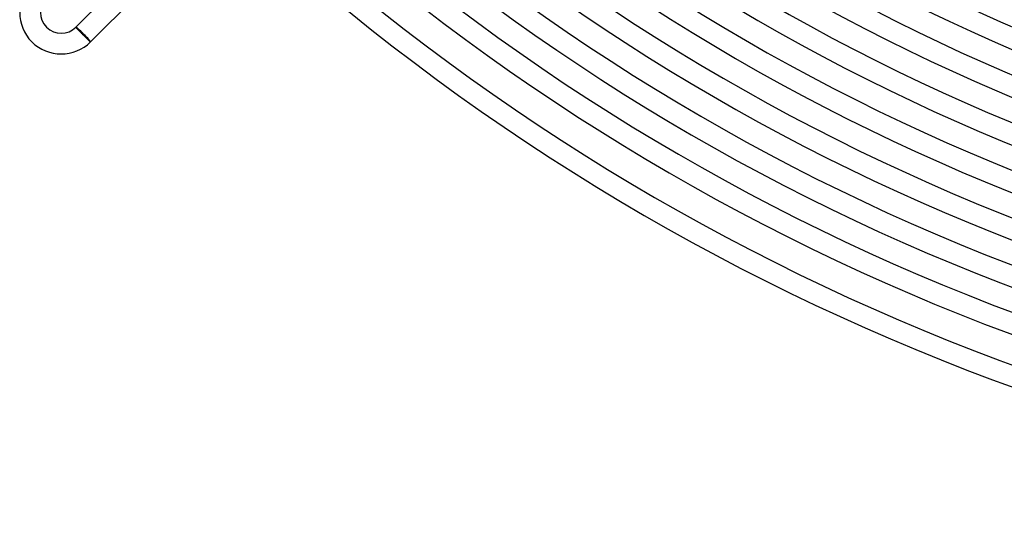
# Model space of a CAD drawing. Header units: millimetres. Extents: x -485 to 485, y -485 to 485.
# Tile 2 of 110: x -341 to -151, y -440 to -343. Entities that reach past the tile are written whole.
import ezdxf

# ---------------------------------------------------------------- set-up
doc = ezdxf.new("R2010")
doc.units = ezdxf.units.MM
doc.layers.add('HIDDEN', color=7, linetype='Continuous')
doc.layers.add('THICK', color=7, linetype='Continuous')

msp = doc.modelspace()

# ---------------------------------------------------------------- linework, layer by layer
at = {"layer": 'HIDDEN'}
for p, q in [((-330.22, -344.36), (-330.22, -344.36)), ((-330.22, -344.36), (-330.22, -344.37)), ((-330.22, -344.37), (-330.21, -344.38)), ((-330.21, -344.38), (-330.2, -344.39)), ((-330.2, -344.39), (-330.19, -344.41)), ((-330.19, -344.41), (-330.17, -344.43)), ((-330.17, -344.43), (-330.16, -344.45)), ((-330.16, -344.45), (-330.14, -344.47)), ((-330.14, -344.47), (-330.11, -344.5)), ((-330.11, -344.5), (-330.09, -344.53)), ((-330.09, -344.53), (-330.06, -344.56)), ((-330.06, -344.56), (-330.03, -344.59)), ((-330.03, -344.59), (-329.99, -344.63)), ((-329.99, -344.63), (-329.96, -344.67)), ((-329.96, -344.67), (-329.92, -344.71)), ((-329.92, -344.71), (-329.87, -344.76)), ((-329.87, -344.76), (-329.83, -344.8)), ((-329.83, -344.8), (-329.79, -344.85)), ((-329.79, -344.85), (-329.74, -344.9)), ((-329.74, -344.9), (-329.69, -344.95)), ((-329.69, -344.95), (-329.64, -345.01)), ((-329.64, -345.01), (-329.58, -345.06)), ((-329.58, -345.06), (-329.53, -345.12)), ((-329.53, -345.12), (-329.47, -345.18)), ((-329.47, -345.18), (-329.41, -345.24)), ((-329.41, -345.24), (-329.35, -345.3)), ((-329.35, -345.3), (-329.29, -345.36)), ((-329.29, -345.36), (-329.23, -345.43)), ((-329.23, -345.43), (-329.17, -345.49)), ((-329.17, -345.49), (-329.1, -345.55)), ((-329.1, -345.55), (-329.04, -345.62)), ((-329.04, -345.62), (-328.98, -345.68)), ((-328.98, -345.68), (-328.91, -345.75)), ((-328.91, -345.75), (-328.85, -345.82)), ((-328.85, -345.82), (-328.78, -345.88)), ((-328.78, -345.88), (-328.71, -345.95)), ((-328.71, -345.95), (-328.64, -346.02)), ((-328.64, -346.02), (-328.58, -346.08)), ((-328.58, -346.08), (-328.51, -346.15)), ((-328.51, -346.15), (-328.45, -346.21)), ((-328.45, -346.21), (-328.38, -346.28)), ((-328.38, -346.28), (-328.32, -346.34)), ((-328.32, -346.34), (-328.26, -346.4)), ((-328.26, -346.4), (-328.19, -346.46)), ((-328.19, -346.46), (-328.13, -346.52)), ((-328.13, -346.52), (-328.08, -346.57)), ((-328.08, -346.57), (-328.02, -346.63)), ((-328.02, -346.63), (-327.96, -346.68)), ((-327.96, -346.68), (-327.91, -346.73)), ((-327.91, -346.73), (-327.86, -346.78)), ((-327.86, -346.78), (-327.81, -346.83)), ((-327.81, -346.83), (-327.76, -346.87)), ((-327.76, -346.87), (-327.72, -346.91)), ((-327.72, -346.91), (-327.68, -346.95)), ((-327.68, -346.95), (-327.64, -346.99)), ((-327.64, -346.99), (-327.6, -347.02)), ((-327.6, -347.02), (-327.57, -347.05)), ((-327.57, -347.05), (-327.54, -347.08)), ((-327.54, -347.08), (-327.51, -347.1)), ((-327.51, -347.1), (-327.48, -347.13)), ((-327.48, -347.13), (-327.46, -347.14)), ((-327.46, -347.14), (-327.44, -347.16)), ((-327.44, -347.16), (-327.42, -347.17)), ((-327.42, -347.17), (-327.41, -347.18)), ((-327.41, -347.18), (-327.4, -347.19)), ((-327.4, -347.19), (-327.39, -347.19)), ((-327.39, -347.19), (-327.39, -347.19))]:
    msp.add_line(p, q, dxfattribs=at)
at = {"layer": 'THICK'}
for p, q in [((-330.22, -344.36), (-305.47, -319.61)), ((-327.39, -347.19), (-302.64, -322.44)), ((-330.22, -344.36), (-327.39, -347.19))]:
    msp.add_line(p, q, dxfattribs=at)
for centre, radius, start, end in [((0, 0), 345.5, 225.3317, 269.6683), ((0, 0), 350, 225.3076, 269.6923), ((0, 0), 354, 225.3237, 269.6763), ((0, 0), 358.5, 225.2942, 269.7057), ((0, 0), 362.5, 225.3161, 269.6839), ((0, 0), 367, 225.2805, 269.7194), ((0, 0), 371, 225.3089, 269.6911), ((0, 0), 375.5, 225.2665, 269.7335), ((0, 0), 379.5, 225.302, 269.6981), ((0, 0), 384, 225.252, 269.748), ((0, 0), 388, 225.2953, 269.7047), ((0, 0), 392.5, 225.2369, 269.763), ((0, 0), 396.5, 225.289, 269.711), ((0, 0), 401, 225.2213, 269.7787), ((0, 0), 405, 225.283, 269.717), ((0, 0), 409.5, 225.2049, 269.7951), ((0, 0), 413.5, 225.2771, 269.7229), ((0, 0), 418, 225.1875, 269.8125), ((0, 0), 422, 225.2716, 269.7284), ((0, 0), 426.5, 225.1689, 269.8312), ((0, 0), 430.5, 225.2662, 269.7338), ((0, 0), 436, 225.242, 269.758), ((0, 0), 440, 225.2604, 269.7396), ((-333.05, -341.53), 8, 135.0001, 315), ((-333.05, -341.53), 4, 135.0003, 315.0001)]:
    msp.add_arc(centre, radius, start, end, dxfattribs=at)
for major_axis, start_param, end_param in [((-1.41, 1.41), -1.570796, 0), ((-1.34, 1.34), 3.141593, 6.283185), ((-1.41, 1.41), 3.141593, 4.712389)]:
    msp.add_ellipse((-328.8, -345.78), major_axis=major_axis, ratio=0.05705, start_param=start_param, end_param=end_param, dxfattribs=at)

doc.saveas('drawing.dxf')
